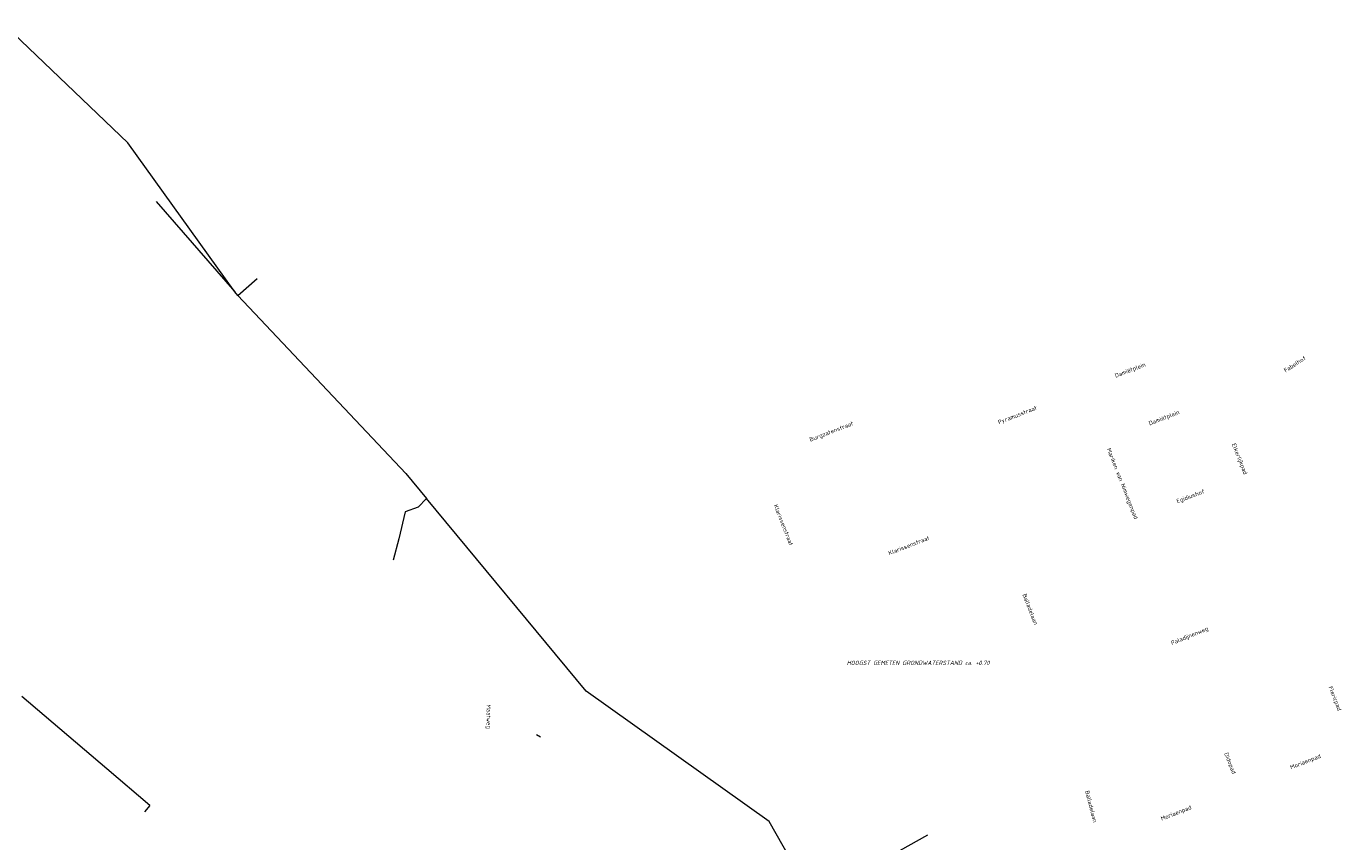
# Model space of a CAD drawing. Header units: metres. Extents: x 152202 to 157341, y 461610 to 468701.
# Tile 121 of 238: x 153996 to 154584, y 464277 to 464641. Entities that reach past the tile are written whole.
import ezdxf
from ezdxf.enums import TextEntityAlignment as Align
from ezdxf.lldxf.tags import DXFTag

# ---------------------------------------------------------------- set-up
doc = ezdxf.new("R2010")
doc.units = ezdxf.units.M
for name, color, linetype, lineweight in [('B-OI-RI-DRUK-G', 190, 'RI-PERS', 18), ('B-OI-RI-PERSLEIDING-G', 210, 'RI-PERS', 18), ('B-RO-OG-TOPOGRAFIE-T18', 2, 'CONTINUOUS', 18), ('N-OI-WH-T25', 2, 'CONTINUOUS', 25)]:
    doc.layers.add(name, color=color, linetype=linetype, lineweight=lineweight)
doc.styles.add('NLCS-ISO-M200-T18', font='NLCS-ISO.ttf', dxfattribs={"height": 360})
doc.styles.add('NLCS-ISO-M500-T18_CURSIEF', font='NLCS-ISO.ttf', dxfattribs={"oblique": 15, "height": 0.9})
tags = doc.linetypes.add('RI-PERS', pattern='A,7,-2,["P",Standard,S=1.8,R=0,X=-0.5,Y=-0.9],-2,7,-2,[102,NLCS.SHX,S=1,R=180,X=0,Y=0],-2', length=22).pattern_tags.tags
tags[6] = DXFTag(74, 10)

msp = doc.modelspace()

# ---------------------------------------------------------------- linework, layer by layer
at = {"layer": 'B-OI-RI-DRUK-G'}
for p, q in [((154041.66, 464589.22), (153987.16, 464641.28)), ((154089.55, 464522.72), (154041.66, 464589.22)), ((154054.4, 464563), (154089.55, 464522.72)), ((154090.89, 464521.09), (154099.48, 464528.72)), ((154090.89, 464521.09), (154089.55, 464522.72)), ((154165.94, 464441.69), (154090.89, 464521.09)), ((154165.94, 464441.69), (154175.21, 464430.5)), ((154175.21, 464430.5), (154171.4, 464426.6)), ((154246.42, 464344.38), (154175.21, 464430.5)), ((154165.6, 464424.5), (154162.8, 464412.5)), ((154171.4, 464426.6), (154165.6, 464424.5)), ((154162.8, 464412.5), (154160.2, 464402.9)), ((154032.3, 464309.8), (153994.3, 464342.1)), ((154328.2, 464286.31), (154246.42, 464344.38)), ((154051.5, 464293.4), (154032.3, 464309.8)), ((154051.5, 464293.4), (154049.2, 464290.6)), ((154347.88, 464251.81), (154328.2, 464286.31))]:
    msp.add_line(p, q, dxfattribs=at)
at = {"layer": 'B-OI-RI-PERSLEIDING-G'}
for p, q in [((154226.06, 464323.96), (154224.35, 464324.99)), ((154347.88, 464251.81), (154399.18, 464280.27))]:
    msp.add_line(p, q, dxfattribs=at)

# ---------------------------------------------------------------- texts
at = {"layer": 'B-RO-OG-TOPOGRAFIE-T18', "style": 'NLCS-ISO-M200-T18'}
for s, rotation, p in [('Fabelhof', 32.9, (154563.128, 464490.476)), ('Damiëtplein', 21.2, (154489.591, 464487.583)), ('Pyramusstraat', 21.3, (154439.228, 464467.519)), ('Damiëtplein', 21.2, (154504.732, 464466.279)), ('Burgzatenstraat', 21.1, (154356.107, 464460.148)), ('Mariken van Nimwegenpad', 291.5, (154485.838, 464437.001)), ('Elkerlijkpad', 291.5, (154538.2, 464448.065)), ('Egidiushof', 20.5, (154516.563, 464431.249)), ('Klarissenstraat', 291.4, (154334.658, 464418.636)), ('Klarissenstraat', 21.3, (154390.649, 464409.515)), ('Balladelaan', 291.2, (154444.88, 464381.011)), ('Paladijnenweg', 22.3, (154516.138, 464368.938)), ('Flericpad', 291.6, (154580.788, 464341.082)), ('Maatweg', 270.1, (154202.658, 464333.08)), ('Didopad', 291.6, (154533.962, 464312.173)), ('Moriaenpad', 21.5, (154567.887, 464312.743)), ('Balladelaan', 284.4, (154472.101, 464292.944)), ('Moriaenpad', 21.6, (154510.115, 464289.836))]:
    msp.add_text(s, height=1.875, rotation=rotation, dxfattribs=at).set_placement(p, align=Align.MIDDLE)
at = {"layer": 'N-OI-WH-T25', "style": 'NLCS-ISO-M500-T18_CURSIEF', "oblique": 15}
msp.add_text('HOOGST GEMETEN GRONDWATERSTAND ca. +0.70', height=1.875, dxfattribs=at).set_placement((154394.79, 464355.578), align=Align.BOTTOM_CENTER)

doc.saveas('drawing.dxf')
